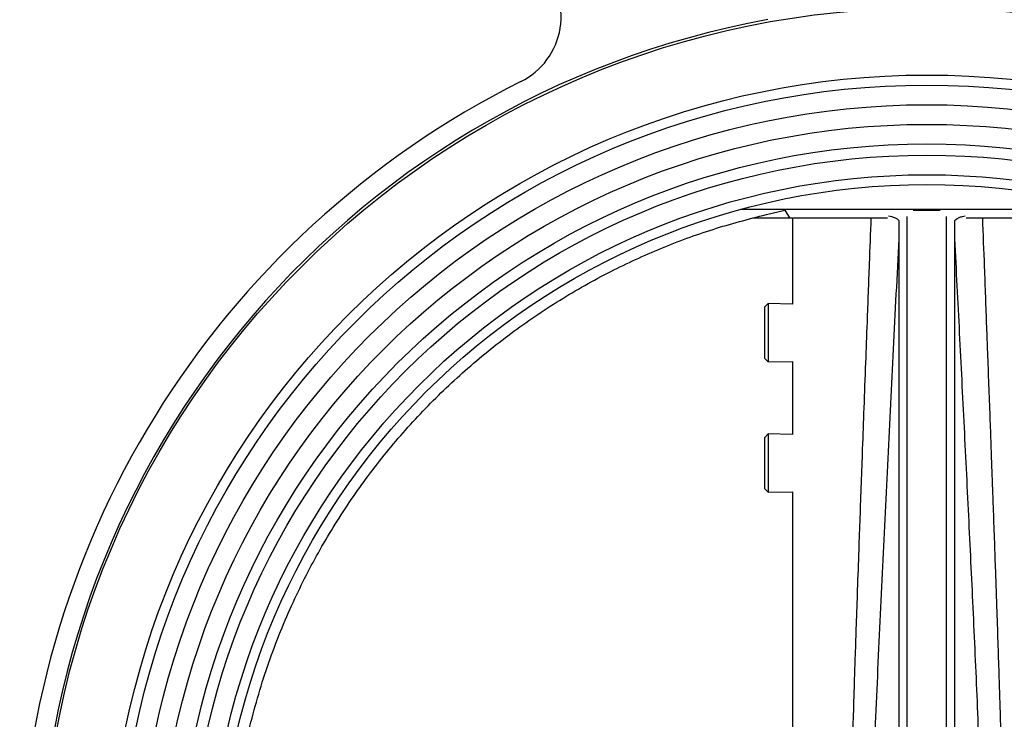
# Model space of a CAD drawing. Header units: millimetres. Extents: x 1841 to 4925, y 385 to 2485.
# Tile 4 of 28: x 2803 to 2979, y 1244 to 1369. Entities that reach past the tile are written whole.
import ezdxf

# ---------------------------------------------------------------- set-up
doc = ezdxf.new("R2010")
doc.units = ezdxf.units.MM

msp = doc.modelspace()

# ---------------------------------------------------------------- linework, layer by layer
at = {"color": 7, "linetype": 'Continuous', "lineweight": 25}
for p, q in [((2998.07, 1334.77), (2931.57, 1334.77)), ((2936.17, 1333.88), (2939.45, 1334.64)), ((2939.45, 1334.64), (2939.44, 1334.77)), ((2939.45, 1334.64), (2940.32, 1333.27)), ((2933.71, 1333.27), (2940.32, 1333.27)), ((2940.32, 1333.27), (2957.81, 1333.27)), ((2940.82, 1333.27), (2940.82, 1317.89)), ((2959.82, 1332.83), (2959.82, 1092.71)), ((2961.32, 1092.01), (2961.32, 1333.53)), ((2968.32, 1092.01), (2968.32, 1333.53)), ((2969.82, 1092.71), (2969.82, 1332.83)), ((2971.83, 1333.27), (2989.31, 1333.27)), ((2936.52, 1317.98), (2935.82, 1317.3)), ((2935.82, 1317.3), (2935.82, 1308.24)), ((2940.82, 1317.89), (2936.52, 1317.98)), ((2936.52, 1317.98), (2936.52, 1307.56)), ((2935.82, 1308.24), (2936.52, 1307.56)), ((2936.52, 1307.56), (2940.82, 1307.65)), ((2940.82, 1307.65), (2940.82, 1294.62)), ((2936.52, 1294.71), (2935.82, 1294.02)), ((2935.82, 1294.02), (2935.82, 1285.02)), ((2940.82, 1294.62), (2936.52, 1294.71)), ((2936.52, 1294.71), (2936.52, 1284.29)), ((2935.82, 1285.02), (2935.82, 1284.97)), ((2935.82, 1284.97), (2936.52, 1284.29)), ((2936.52, 1284.29), (2940.82, 1284.38)), ((2940.82, 1284.38), (2940.82, 1092.27))]:
    msp.add_line(p, q, dxfattribs=at)
for radius in [158, 146, 144.2, 140.7, 137.2, 133.7, 131.7, 128.2, 126.45]:
    msp.add_circle((2964.82, 1212.77), radius, dxfattribs=at)
for centre, radius, start, end in [((2886.53, 1369.22), 13, 296.5844, 44.9749), ((2964.82, 1212.77), 158.45, 100.3145, 261.6534), ((2964.82, 1212.77), 161.95, 116.5844, 243.4156)]:
    msp.add_arc(centre, radius, start, end, dxfattribs=at)
for points, knots in [([(2967.18, 1334.57), (2967.07, 1334.57), (2966.83, 1334.57), (2966.22, 1334.57), (2965.57, 1334.57), (2965.13, 1334.57), (2964.76, 1334.57), (2964.37, 1334.57), (2963.9, 1334.57), (2963.07, 1334.57), (2962.59, 1334.57), (2962.39, 1334.57), (2962.38, 1334.57)], [0, 0, 0, 0, 0.168316, 0.3502, 0.426327, 0.467051, 0.508143, 0.543705, 0.594812, 0.688097, 0.981973, 1, 1, 1, 1]), ([(2840.37, 1212.77), (2840.43, 1215.69), (2840.55, 1221.54), (2841.62, 1231.26), (2843.63, 1241.88), (2846.94, 1253.23), (2851.13, 1263.81), (2856.07, 1273.57), (2861.59, 1282.51), (2867.83, 1290.97), (2874.75, 1298.87), (2882.32, 1306.13), (2890.49, 1312.75), (2899.17, 1318.66), (2908.14, 1323.73), (2917.32, 1327.93), (2926.6, 1331.38), (2932.98, 1333.04), (2936.17, 1333.88)], [0, 0, 0, 0, 0.052626, 0.105251, 0.176073, 0.247056, 0.317878, 0.380766, 0.443879, 0.506992, 0.56988, 0.63277, 0.695884, 0.758999, 0.821888, 0.881228, 0.940661, 1, 1, 1, 1]), ([(2958, 1333.63), (2958.37, 1333.54), (2959.29, 1333.33), (2959.62, 1333.02), (2959.82, 1332.83)], [0, 0, 0, 0, 0.40617, 1, 1, 1, 1]), ([(2969.82, 1332.83), (2970.05, 1333.05), (2970.39, 1333.36), (2971.35, 1333.56), (2971.64, 1333.63)], [0, 0, 0, 0, 0.6959511, 1, 1, 1, 1]), ([(2959.82, 1329.54), (2959.48, 1322.97), (2958.82, 1309.88), (2957.84, 1290.38), (2956.88, 1270.93), (2955.97, 1251.52), (2955.17, 1232.11), (2954.77, 1213.69), (2955.1, 1196.21), (2955.73, 1179.6), (2956.48, 1163), (2957.28, 1146.34), (2958.11, 1129.66), (2958.96, 1112.83), (2959.53, 1101.61), (2959.82, 1096)], [0, 0, 0, 0, 0.084495, 0.168151, 0.250551, 0.334383, 0.417554, 0.499999, 0.570628, 0.641754, 0.713471, 0.783837, 0.855799, 0.92787, 1, 1, 1, 1]), ([(2969.82, 1096), (2970.15, 1102.57), (2970.82, 1115.66), (2971.8, 1135.16), (2972.76, 1154.61), (2973.66, 1174.02), (2974.47, 1193.43), (2974.87, 1211.85), (2974.54, 1229.33), (2973.9, 1245.94), (2973.16, 1262.54), (2972.35, 1279.2), (2971.53, 1295.88), (2970.68, 1312.71), (2970.11, 1323.93), (2969.82, 1329.54)], [0, 0, 0, 0, 0.084495, 0.168151, 0.250551, 0.334383, 0.417554, 0.499999, 0.570628, 0.641754, 0.713471, 0.783837, 0.8558, 0.92787, 1, 1, 1, 1])]:
    msp.add_open_spline(points, degree=3, knots=knots, dxfattribs=at)
at = {"color": 8, "linetype": 'Continuous', "lineweight": 25}
for points, knots in [([(2954.9, 1092.27), (2954.84, 1093.74), (2954.72, 1097.08), (2954.52, 1102.39), (2954.3, 1108.3), (2954.09, 1113.94), (2953.9, 1119), (2953.67, 1125.26), (2953.38, 1133.09), (2953.06, 1142.01), (2952.78, 1149.81), (2952.55, 1156.3), (2952.34, 1162.38), (2952.13, 1168.52), (2951.93, 1174.78), (2951.74, 1180.83), (2951.57, 1186.55), (2951.43, 1192.12), (2951.31, 1197.49), (2951.21, 1203.29), (2951.15, 1209.63), (2951.16, 1216.72), (2951.22, 1222.68), (2951.31, 1227.61), (2951.39, 1231.55), (2951.49, 1235.85), (2951.62, 1240.7), (2951.77, 1245.6), (2951.92, 1250.53), (2952.08, 1255.41), (2952.26, 1260.9), (2952.48, 1267.17), (2952.7, 1273.56), (2952.93, 1279.89), (2953.14, 1285.89), (2953.38, 1292.41), (2953.64, 1299.57), (2953.92, 1307.13), (2954.24, 1315.71), (2954.56, 1324.34), (2954.79, 1330.54), (2954.9, 1333.27)], [0, 0, 0, 0, 0.018362, 0.0415599, 0.0660851, 0.0919374, 0.1117842, 0.1290864, 0.169858, 0.2092165, 0.2401576, 0.2670701, 0.2899538, 0.3158057, 0.3435757, 0.3678635, 0.3911026, 0.4148275, 0.437107, 0.4579337, 0.4869913, 0.516072, 0.5460908, 0.5611699, 0.5773781, 0.5951398, 0.6147028, 0.6377418, 0.6560984, 0.6760073, 0.6984729, 0.7245096, 0.7541174, 0.7779983, 0.8033464, 0.8287313, 0.8592206, 0.8925082, 0.9228714, 0.9659951, 1, 1, 1, 1]), ([(2974.74, 1333.27), (2974.85, 1330.36), (2975.1, 1323.87), (2975.39, 1315.87), (2975.65, 1308.86), (2975.85, 1303.49), (2976.06, 1297.99), (2976.22, 1293.6), (2976.33, 1290.41), (2976.41, 1288.23), (2976.48, 1286.32), (2976.54, 1284.69), (2976.59, 1283.32), (2976.63, 1282.11), (2976.73, 1279.47), (2976.87, 1275.48), (2977.08, 1269.5), (2977.3, 1263.33), (2977.51, 1256.99), (2977.69, 1251.4), (2977.85, 1246.4), (2978.01, 1240.86), (2978.17, 1234.9), (2978.32, 1228.41), (2978.42, 1222.44), (2978.48, 1216.72), (2978.49, 1211.3), (2978.46, 1205.99), (2978.38, 1200.64), (2978.27, 1194.82), (2978.13, 1189.19), (2977.98, 1183.71), (2977.83, 1178.46), (2977.65, 1172.79), (2977.47, 1167.36), (2977.27, 1161.44), (2977.03, 1154.59), (2976.81, 1148.49), (2976.66, 1144.11), (2976.58, 1141.88), (2976.51, 1139.96), (2976.45, 1138.43), (2976.41, 1137.16), (2976.35, 1135.61), (2976.26, 1133.16), (2976.13, 1129.64), (2975.96, 1124.9), (2975.76, 1119.59), (2975.56, 1114.18), (2975.32, 1107.6), (2975.05, 1100.34), (2974.84, 1094.77), (2974.74, 1092.27)], [0, 0, 0, 0, 0.036281, 0.080811, 0.099601, 0.123554, 0.147552, 0.168085, 0.178262, 0.187308, 0.195223, 0.202006, 0.207658, 0.212178, 0.21713, 0.240542, 0.261772, 0.291593, 0.317402, 0.340673, 0.361171, 0.379682, 0.409581, 0.435434, 0.460435, 0.483894, 0.506496, 0.527913, 0.549887, 0.573118, 0.600365, 0.619861, 0.641327, 0.665722, 0.690509, 0.708847, 0.739454, 0.775816, 0.784769, 0.794013, 0.803547, 0.808688, 0.813003, 0.819437, 0.827989, 0.843523, 0.86321, 0.887051, 0.909623, 0.930581, 0.96892, 1, 1, 1, 1])]:
    msp.add_open_spline(points, degree=3, knots=knots, dxfattribs=at)

doc.saveas('drawing.dxf')
